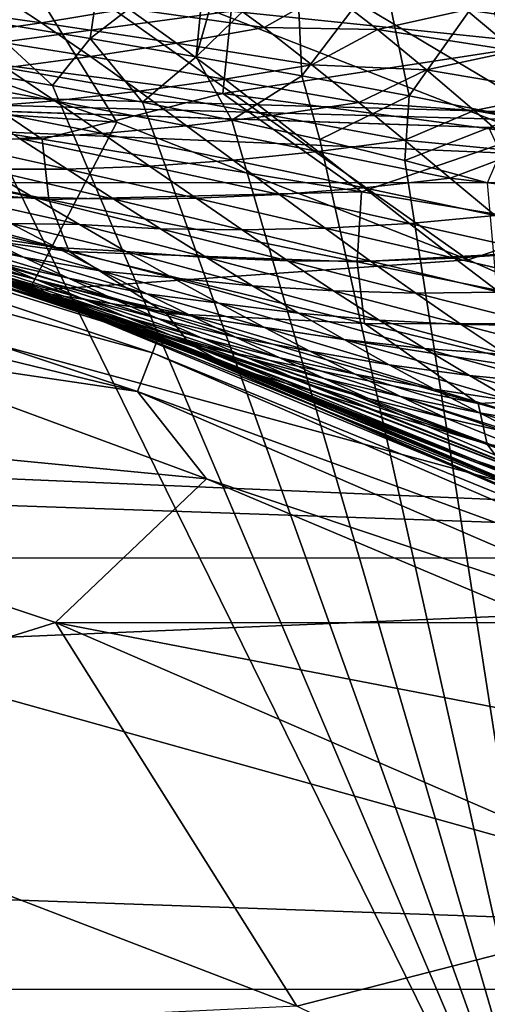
# Model space of a CAD drawing. Header units: metres. Extents: x -24 to 127, y -24 to 24.
# Tile 88 of 151: x 7.66 to 8.9, y 19.26 to 21.87. Entities that reach past the tile are written whole.
import ezdxf

# ---------------------------------------------------------------- set-up
doc = ezdxf.new("R2010")
doc.units = ezdxf.units.M
doc.layers.add('solid_12_381_051_XXX', color=7, linetype='CONTINUOUS')

msp = doc.modelspace()

# ---------------------------------------------------------------- linework, layer by layer
at = {"layer": 'solid_12_381_051_XXX'}
for points in [[(7.697775, 22.422853, -0.293171), (9.523148, 21.71059, -0.293171), (7.768168, 22.627901, -0.618042)], [(9.523148, 21.71059, -0.293171), (9.610233, 21.909126, -0.618042), (7.768168, 22.627901, -0.618042)], [(59.861588, 20.49943, 144.450394), (1.120382, 22.47504, 144.451141), (1.117329, 22.39463, 144.784668)], [(59.861588, 20.49943, 144.450394), (1.333833, 22.467861, 142.70961), (1.120382, 22.47504, 144.451141)], [(59.861588, 20.49943, 144.450394), (1.901668, 22.448765, 142.694), (1.333833, 22.467861, 142.70961)], [(59.861588, 20.49943, 144.450394), (59.861588, 20.49943, 142.722382), (1.901668, 22.448765, 142.694)], [(59.859268, 20.418634, 142.388626), (1.901668, 22.448765, 142.694), (59.861588, 20.49943, 142.722382)], [(59.859268, 20.418634, 142.388626), (2.613668, 22.422586, 142.65802), (1.901668, 22.448765, 142.694)], [(59.859268, 20.418634, 142.388626), (3.341708, 22.393856, 142.618896), (2.613668, 22.422586, 142.65802)], [(7.697775, 22.422853, -0.293171), (7.592345, 22.115746, -0.07612), (9.392717, 21.413239, -0.07612)], [(7.697775, 22.422853, -0.293171), (9.392717, 21.413239, -0.07612), (9.523148, 21.71059, -0.293171)], [(59.859264, 20.418608, 144.783646), (1.117329, 22.39463, 144.784668), (1.109322, 22.16617, 145.039474)], [(59.859264, 20.418608, 144.783646), (59.861588, 20.49943, 144.450394), (1.117329, 22.39463, 144.784668)], [(59.859268, 20.418634, 142.388626), (4.085761, 22.36175, 142.576828), (3.341708, 22.393856, 142.618896)], [(59.859268, 20.418634, 142.388626), (4.845806, 22.325695, 142.532043), (4.085761, 22.36175, 142.576828)], [(59.859268, 20.418634, 142.388626), (5.621825, 22.285105, 142.484924), (4.845806, 22.325695, 142.532043)], [(59.859268, 20.418634, 142.388626), (6.414426, 22.239439, 142.436066), (5.621825, 22.285105, 142.484924)], [(10.794077, 21.435608, -4), (-10.799569, 21.432852, -4), (-8.949168, 22.26848, -4)], [(10.794077, 21.435608, -4), (-8.949168, 22.26848, -4), (8.933308, 22.274727, -4)], [(59.859268, 20.418634, 142.388626), (7.224797, 22.188299, 142.386368), (6.414426, 22.239439, 142.436066)], [(59.851868, 20.189066, 142.13353), (8.051289, 22.131021, 142.335953), (7.224797, 22.188299, 142.386368)], [(59.859268, 20.418634, 142.388626), (59.851868, 20.189066, 142.13353), (7.224797, 22.188299, 142.386368)], [(59.851891, 20.189459, 145.038422), (1.109322, 22.16617, 145.039474), (1.09805, 21.843668, 145.148468)], [(59.851891, 20.189459, 145.038422), (59.859264, 20.418608, 144.783646), (1.109322, 22.16617, 145.039474)], [(59.851868, 20.189066, 142.13353), (8.722851, 22.08025, 142.295303), (8.051289, 22.131021, 142.335953)], [(7.592345, 22.115746, -0.07612), (6.968518, 21.918751), (7.914299, 21.594902)], [(7.882254, 22.084604, 115.24929), (7.59236, 22.115456, 115.235107), (7.556302, 21.864719, 115.386612)], [(7.592345, 22.115746, -0.07612), (7.914299, 21.594902), (8.846893, 21.229929)], [(9.392717, 21.413239, -0.07612), (7.592345, 22.115746, -0.07612), (8.846893, 21.229929)], [(7.882254, 22.084604, 115.24929), (7.556302, 21.864719, 115.386612), (7.843479, 21.816755, 115.394806)], [(8.152222, 22.055023, 115.2612), (7.882254, 22.084604, 115.24929), (7.843479, 21.816755, 115.394806)], [(8.722851, 22.08025, 142.295303), (9.055668, 21.803398, 141.946793), (8.218224, 21.889963, 141.962234)], [(8.722851, 22.08025, 142.295303), (9.402606, 22.024586, 142.254654), (9.055668, 21.803398, 141.946793)], [(59.851868, 20.189066, 142.13353), (9.402606, 22.024586, 142.254654), (8.722851, 22.08025, 142.295303)], [(8.152222, 22.055023, 115.2612), (7.843479, 21.816755, 115.394806), (8.125114, 21.768408, 115.400009)], [(8.204138, 22.049261, 115.263336), (8.152222, 22.055023, 115.2612), (8.125114, 21.768408, 115.400009)], [(8.391271, 22.02817, 115.270638), (8.204138, 22.049261, 115.263336), (8.125114, 21.768408, 115.400009)], [(16.263927, 22.055109, 115.268021), (8.204138, 22.049261, 115.263336), (15.009845, 21.749672, 115.319366)], [(15.009845, 21.749672, 115.319366), (8.204138, 22.049261, 115.263336), (8.391271, 22.02817, 115.270638)], [(8.391271, 22.02817, 115.270638), (8.125114, 21.768408, 115.400009), (8.40551, 21.718384, 115.402573)], [(8.620237, 22.001041, 115.278938), (8.391271, 22.02817, 115.270638), (8.40551, 21.718384, 115.402573)], [(15.009845, 21.749672, 115.319366), (8.391271, 22.02817, 115.270638), (8.620237, 22.001041, 115.278938)], [(8.620237, 22.001041, 115.278938), (8.40551, 21.718384, 115.402573), (8.689939, 21.664831, 115.402794)], [(8.901604, 21.96452, 115.288345), (8.620237, 22.001041, 115.278938), (8.689939, 21.664831, 115.402794)], [(15.009845, 21.749672, 115.319366), (8.620237, 22.001041, 115.278938), (8.901604, 21.96452, 115.288345)], [(7.381236, 21.776594, 141.545593), (7.381603, 21.971834, 141.978424), (8.218224, 21.889963, 141.962234)], [(8.901604, 21.96452, 115.288345), (8.689939, 21.664831, 115.402794), (8.973354, 21.608231, 115.400528)], [(7.356634, 21.909376, 106.409363), (7.584744, 21.944365, 106.633713), (7.714589, 21.858929, 106.446098)], [(7.714589, 21.858929, 106.446098), (7.584744, 21.944365, 106.633713), (7.944356, 21.897099, 106.669106)], [(7.944356, 21.897099, 106.669106), (8.177777, 21.939924, 106.88694), (8.305013, 21.8461, 106.703651)], [(8.305013, 21.8461, 106.703651), (8.177777, 21.939924, 106.88694), (8.475011, 21.942287, 107.013191)], [(8.305013, 21.8461, 106.703651), (8.475011, 21.942287, 107.013191), (8.605953, 21.840654, 106.824844)], [(8.605953, 21.840654, 106.824844), (8.475011, 21.942287, 107.013191), (8.841843, 21.892839, 107.039848)], [(8.841843, 21.892839, 107.039848), (9.081421, 21.94923, 107.248833), (9.209823, 21.839903, 107.064667)], [(7.914299, 21.594902), (6.968518, 21.918751), (5.80819, 21.737371)], [(7.488129, 21.826241, 106.218735), (7.356634, 21.909376, 106.409363), (7.714589, 21.858929, 106.446098)], [(7.381236, 21.776594, 141.545593), (8.218224, 21.889963, 141.962234), (8.195401, 21.671381, 141.564697)], [(7.714589, 21.858929, 106.446098), (7.944356, 21.897099, 106.669106), (8.07308, 21.804934, 106.482903)], [(8.07308, 21.804934, 106.482903), (7.944356, 21.897099, 106.669106), (8.305013, 21.8461, 106.703651)], [(8.195401, 21.671381, 141.564697), (8.218224, 21.889963, 141.962234), (9.055668, 21.803398, 141.946793)], [(8.605953, 21.840654, 106.824844), (8.841843, 21.892839, 107.039848), (8.971036, 21.784449, 106.853447)], [(8.971036, 21.784449, 106.853447), (8.841843, 21.892839, 107.039848), (9.209823, 21.839903, 107.064667)], [(7.556302, 21.864719, 115.386612), (7.495281, 21.734646, 115.500305), (7.743353, 21.692278, 115.500305)], [(7.843479, 21.816755, 115.394806), (7.556302, 21.864719, 115.386612), (7.743353, 21.692278, 115.500305)], [(59.851891, 20.189459, 145.038422), (1.09805, 21.843668, 145.148468), (4.994979, 21.712181, 145.155396)], [(7.488129, 21.826241, 106.218735), (7.714589, 21.858929, 106.446098), (7.844804, 21.769232, 106.257088)], [(7.844804, 21.769232, 106.257088), (7.714589, 21.858929, 106.446098), (8.07308, 21.804934, 106.482903)], [(8.07308, 21.804934, 106.482903), (8.305013, 21.8461, 106.703651), (8.43193, 21.747711, 106.519623)], [(8.43193, 21.747711, 106.519623), (8.305013, 21.8461, 106.703651), (8.605953, 21.840654, 106.824844)], [(8.43193, 21.747711, 106.519623), (8.605953, 21.840654, 106.824844), (8.735894, 21.734245, 106.636444)], [(8.735894, 21.734245, 106.636444), (8.605953, 21.840654, 106.824844), (8.971036, 21.784449, 106.853447)], [(7.619765, 21.739771, 106.027138), (7.488129, 21.826241, 106.218735), (7.844804, 21.769232, 106.257088)], [(7.843479, 21.816755, 115.394806), (7.743353, 21.692278, 115.500305), (7.982934, 21.648104, 115.500305)], [(8.125114, 21.768408, 115.400009), (7.843479, 21.816755, 115.394806), (7.982934, 21.648104, 115.500305)], [(7.844804, 21.769232, 106.257088), (8.07308, 21.804934, 106.482903), (8.201066, 21.709406, 106.296684)], [(8.201066, 21.709406, 106.296684), (8.07308, 21.804934, 106.482903), (8.43193, 21.747711, 106.519623)], [(8.195401, 21.671381, 141.564697), (9.055668, 21.803398, 141.946793), (9.009416, 21.563425, 141.585159)], [(8.735894, 21.734245, 106.636444), (8.971036, 21.784449, 106.853447), (9.09736, 21.673391, 106.669411)], [(7.381236, 21.776594, 141.545593), (7.716014, 21.550043, 141.11586), (6.868459, 21.688297, 141.0616)], [(7.381236, 21.776594, 141.545593), (8.195401, 21.671381, 141.564697), (7.716014, 21.550043, 141.11586)], [(7.619765, 21.739771, 106.027138), (7.844804, 21.769232, 106.257088), (7.973722, 21.677351, 106.069008)], [(7.973722, 21.677351, 106.069008), (7.844804, 21.769232, 106.257088), (8.201066, 21.709406, 106.296684)], [(8.125114, 21.768408, 115.400009), (7.982934, 21.648104, 115.500305), (8.219215, 21.600468, 115.500305)], [(8.40551, 21.718384, 115.402573), (8.125114, 21.768408, 115.400009), (8.219215, 21.600468, 115.500305)], [(7.680987, 21.147633), (5.80819, 21.737371), (7.366627, 21.259888, 101.360672)], [(7.914299, 21.594902), (5.80819, 21.737371), (7.680987, 21.147633)], [(7.39838, 21.716618, 105.792702), (7.619765, 21.739771, 106.027138), (7.749447, 21.652222, 105.837563)], [(7.495281, 21.734646, 115.500305), (7.43679, 19.103504, 115.500305), (9.172657, 18.332338, 115.500305)], [(7.743353, 21.692278, 115.500305), (7.495281, 21.734646, 115.500305), (9.172657, 18.332338, 115.500305)], [(7.749447, 21.652222, 105.837563), (7.619765, 21.739771, 106.027138), (7.973722, 21.677351, 106.069008)], [(8.201066, 21.709406, 106.296684), (8.43193, 21.747711, 106.519623), (8.556307, 21.647751, 106.337975)], [(8.556307, 21.647751, 106.337975), (8.43193, 21.747711, 106.519623), (8.735894, 21.734245, 106.636444)], [(8.556307, 21.647751, 106.337975), (8.735894, 21.734245, 106.636444), (8.862679, 21.626427, 106.450989)], [(8.862679, 21.626427, 106.450989), (8.735894, 21.734245, 106.636444), (9.09736, 21.673391, 106.669411)], [(9.394441, 20.517307, 145.265747), (4.994979, 21.712181, 145.155396), (5.522593, 20.6511, 145.257263)], [(9.394441, 20.517307, 145.265747), (8.901964, 21.58078, 145.155289), (4.994979, 21.712181, 145.155396)], [(59.851891, 20.189459, 145.038422), (4.994979, 21.712181, 145.155396), (8.901964, 21.58078, 145.155289)], [(7.528711, 21.633911, 105.601906), (7.39838, 21.716618, 105.792702), (7.749447, 21.652222, 105.837563)], [(7.973722, 21.677351, 106.069008), (8.201066, 21.709406, 106.296684), (8.326103, 21.613337, 106.113594)], [(8.326103, 21.613337, 106.113594), (8.201066, 21.709406, 106.296684), (8.556307, 21.647751, 106.337975)], [(8.40551, 21.718384, 115.402573), (8.219215, 21.600468, 115.500305), (8.452646, 21.54892, 115.500305)], [(8.689939, 21.664831, 115.402794), (8.40551, 21.718384, 115.402573), (8.452646, 21.54892, 115.500305)], [(6.868459, 21.688297, 141.0616), (7.716014, 21.550043, 141.11586), (6.916023, 21.555878, 140.578156)], [(7.982934, 21.648104, 115.500305), (7.743353, 21.692278, 115.500305), (9.172657, 18.332338, 115.500305)], [(7.749447, 21.652222, 105.837563), (7.973722, 21.677351, 106.069008), (8.099461, 21.585674, 105.884552)], [(8.099461, 21.585674, 105.884552), (7.973722, 21.677351, 106.069008), (8.326103, 21.613337, 106.113594)], [(7.528711, 21.633911, 105.601906), (7.749447, 21.652222, 105.837563), (7.875968, 21.565319, 105.651741)], [(8.195401, 21.671381, 141.564697), (8.563225, 21.410473, 141.171738), (7.716014, 21.550043, 141.11586)], [(7.875968, 21.565319, 105.651741), (7.749447, 21.652222, 105.837563), (8.099461, 21.585674, 105.884552)], [(8.195401, 21.671381, 141.564697), (9.009416, 21.563425, 141.585159), (8.563225, 21.410473, 141.171738)], [(8.689939, 21.664831, 115.402794), (8.452646, 21.54892, 115.500305), (8.678696, 21.493788, 115.500305)], [(8.973354, 21.608231, 115.400528), (8.689939, 21.664831, 115.402794), (8.678696, 21.493788, 115.500305)], [(8.862679, 21.626427, 106.450989), (9.09736, 21.673391, 106.669411), (9.221319, 21.560968, 106.4869)], [(6.173312, 21.594749, 118.200302), (6.184378, 21.633389, 118.350304), (8.022999, 21.020977, 118.350304)], [(7.921417, 21.059467, 138.928131), (8.022999, 21.020977, 118.350304), (6.184378, 21.633389, 118.350304)], [(7.406155, 21.246149, 139.100174), (7.921417, 21.059467, 138.928131), (6.184378, 21.633389, 118.350304)], [(7.656132, 21.552046, 105.414642), (7.528711, 21.633911, 105.601906), (7.875968, 21.565319, 105.651741)], [(8.219215, 21.600468, 115.500305), (7.982934, 21.648104, 115.500305), (9.172657, 18.332338, 115.500305)], [(8.326103, 21.613337, 106.113594), (8.556307, 21.647751, 106.337975), (8.678136, 21.547499, 106.158661)], [(8.678136, 21.547499, 106.158661), (8.556307, 21.647751, 106.337975), (8.862679, 21.626427, 106.450989)], [(8.678136, 21.547499, 106.158661), (8.862679, 21.626427, 106.450989), (8.987507, 21.517761, 106.266678)], [(8.987507, 21.517761, 106.266678), (8.862679, 21.626427, 106.450989), (9.221319, 21.560968, 106.4869)], [(8.099461, 21.585674, 105.884552), (8.326103, 21.613337, 106.113594), (8.448955, 21.517269, 105.93248)], [(8.452646, 21.54892, 115.500305), (8.219215, 21.600468, 115.500305), (9.172657, 18.332338, 115.500305)], [(8.448955, 21.517269, 105.93248), (8.326103, 21.613337, 106.113594), (8.678136, 21.547499, 106.158661)], [(8.973354, 21.608231, 115.400528), (8.678696, 21.493788, 115.500305), (8.898274, 21.434389, 115.500305)], [(6.143084, 21.489042, 118.090416), (6.173312, 21.594749, 118.200302), (8.008648, 20.983435, 118.200302)], [(8.008648, 20.983435, 118.200302), (6.173312, 21.594749, 118.200302), (8.022999, 21.020977, 118.350304)], [(8.846893, 21.229929), (7.914299, 21.594902), (7.680987, 21.147633)], [(7.875968, 21.565319, 105.651741), (8.099461, 21.585674, 105.884552), (8.223397, 21.494188, 105.701675)], [(8.223397, 21.494188, 105.701675), (8.099461, 21.585674, 105.884552), (8.448955, 21.517269, 105.93248)], [(6.916023, 21.555878, 140.578156), (7.734362, 21.390087, 140.66272), (7.003307, 21.445202, 140.090042)], [(7.716014, 21.550043, 141.11586), (7.734362, 21.390087, 140.66272), (6.916023, 21.555878, 140.578156)], [(7.439069, 21.546383, 105.174652), (7.656132, 21.552046, 105.414642), (7.782224, 21.47072, 105.228577)], [(7.656132, 21.552046, 105.414642), (7.875968, 21.565319, 105.651741), (8.000995, 21.478771, 105.467209)], [(7.782224, 21.47072, 105.228577), (7.656132, 21.552046, 105.414642), (8.000995, 21.478771, 105.467209)], [(7.716014, 21.550043, 141.11586), (8.563225, 21.410473, 141.171738), (7.734362, 21.390087, 140.66272)], [(8.000995, 21.478771, 105.467209), (7.875968, 21.565319, 105.651741), (8.223397, 21.494188, 105.701675)], [(8.448955, 21.517269, 105.93248), (8.678136, 21.547499, 106.158661), (8.79889, 21.446972, 105.979507)], [(8.678696, 21.493788, 115.500305), (8.452646, 21.54892, 115.500305), (9.172657, 18.332338, 115.500305)], [(9.009416, 21.563425, 141.585159), (9.408851, 21.269861, 141.230469), (8.563225, 21.410473, 141.171738)], [(8.79889, 21.446972, 105.979507), (8.678136, 21.547499, 106.158661), (8.987507, 21.517761, 106.266678)], [(7.566131, 21.470512, 104.987274), (7.439069, 21.546383, 105.174652), (7.782224, 21.47072, 105.228577)], [(8.223397, 21.494188, 105.701675), (8.448955, 21.517269, 105.93248), (8.570741, 21.421387, 105.751701)], [(8.570741, 21.421387, 105.751701), (8.448955, 21.517269, 105.93248), (8.79889, 21.446972, 105.979507)], [(8.79889, 21.446972, 105.979507), (8.987507, 21.517761, 106.266678), (9.111261, 21.408953, 106.082191)], [(7.969435, 20.880722, 118.090416), (6.143084, 21.489042, 118.090416), (8.008648, 20.983435, 118.200302)], [(6.28333, 21.291452, 118.050301), (6.143084, 21.489042, 118.090416), (7.969435, 20.880722, 118.090416)], [(7.390504, 21.457178, 104.687576), (7.566131, 21.470512, 104.987274), (7.691501, 21.39609, 104.801773)], [(7.566131, 21.470512, 104.987274), (7.782224, 21.47072, 105.228577), (7.90678, 21.390675, 105.044022)], [(7.691501, 21.39609, 104.801773), (7.566131, 21.470512, 104.987274), (7.90678, 21.390675, 105.044022)], [(7.782224, 21.47072, 105.228577), (8.000995, 21.478771, 105.467209), (8.124678, 21.393215, 105.283752)], [(7.90678, 21.390675, 105.044022), (7.782224, 21.47072, 105.228577), (8.124678, 21.393215, 105.283752)], [(8.000995, 21.478771, 105.467209), (8.223397, 21.494188, 105.701675), (8.346168, 21.403318, 105.519455)], [(8.124678, 21.393215, 105.283752), (8.000995, 21.478771, 105.467209), (8.346168, 21.403318, 105.519455)], [(8.346168, 21.403318, 105.519455), (8.223397, 21.494188, 105.701675), (8.570741, 21.421387, 105.751701)], [(8.898274, 21.434389, 115.500305), (8.678696, 21.493788, 115.500305), (9.172657, 18.332338, 115.500305)], [(7.003307, 21.445202, 140.090042), (7.787898, 21.25247, 140.200455), (7.217272, 21.329752, 139.619324)], [(7.734362, 21.390087, 140.66272), (7.787898, 21.25247, 140.200455), (7.003307, 21.445202, 140.090042)], [(7.512522, 21.390844, 104.507179), (7.390504, 21.457178, 104.687576), (7.691501, 21.39609, 104.801773)], [(8.570741, 21.421387, 105.751701), (8.79889, 21.446972, 105.979507), (8.918396, 21.347387, 105.800758)], [(8.918396, 21.347387, 105.800758), (8.79889, 21.446972, 105.979507), (9.111261, 21.408953, 106.082191)], [(12.579165, 20.438396, -4), (-12.574455, 20.44149, -4), (-10.799569, 21.432852, -4)], [(12.579165, 20.438396, -4), (-10.799569, 21.432852, -4), (10.794077, 21.435608, -4)], [(8.346168, 21.403318, 105.519455), (8.570741, 21.421387, 105.751701), (8.691159, 21.326849, 105.571686)], [(8.691159, 21.326849, 105.571686), (8.570741, 21.421387, 105.751701), (8.918396, 21.347387, 105.800758)], [(7.512522, 21.390844, 104.507179), (7.691501, 21.39609, 104.801773), (7.81541, 21.323404, 104.617813)], [(7.633379, 21.326012, 104.328041), (7.512522, 21.390844, 104.507179), (7.81541, 21.323404, 104.617813)], [(7.691501, 21.39609, 104.801773), (7.90678, 21.390675, 105.044022), (8.029855, 21.31241, 104.860901)], [(7.81541, 21.323404, 104.617813), (7.691501, 21.39609, 104.801773), (8.029855, 21.31241, 104.860901)], [(8.563225, 21.410473, 141.171738), (8.551795, 21.224567, 140.749603), (7.734362, 21.390087, 140.66272)], [(7.734362, 21.390087, 140.66272), (8.551795, 21.224567, 140.749603), (7.787898, 21.25247, 140.200455)], [(7.90678, 21.390675, 105.044022), (8.124678, 21.393215, 105.283752), (8.246881, 21.309402, 105.101578)], [(8.029855, 21.31241, 104.860901), (7.90678, 21.390675, 105.044022), (8.246881, 21.309402, 105.101578)], [(8.124678, 21.393215, 105.283752), (8.346168, 21.403318, 105.519455), (8.46749, 21.314058, 105.338295)], [(8.246881, 21.309402, 105.101578), (8.124678, 21.393215, 105.283752), (8.46749, 21.314058, 105.338295)], [(8.46749, 21.314058, 105.338295), (8.346168, 21.403318, 105.519455), (8.691159, 21.326849, 105.571686)], [(8.563225, 21.410473, 141.171738), (9.408851, 21.269861, 141.230469), (8.551795, 21.224567, 140.749603)], [(9.392717, 21.413239, -0.07612), (8.846893, 21.229929), (9.761203, 20.825779)], [(7.423695, 21.353104, 104.080795), (7.633379, 21.326012, 104.328041), (7.754083, 21.26236, 104.148666)], [(7.545506, 21.294281, 103.900299), (7.423695, 21.353104, 104.080795), (7.754083, 21.26236, 104.148666)], [(8.691159, 21.326849, 105.571686), (8.918396, 21.347387, 105.800758), (9.036723, 21.249657, 105.622322)], [(7.217272, 21.329752, 139.619324), (8.046528, 21.087864, 139.765808), (7.315891, 21.277399, 139.131638)], [(7.787898, 21.25247, 140.200455), (8.046528, 21.087864, 139.765808), (7.217272, 21.329752, 139.619324)], [(7.339822, 21.332199, 103.648911), (7.545506, 21.294281, 103.900299), (7.666639, 21.236824, 103.720451)], [(7.461477, 21.279287, 103.468834), (7.339822, 21.332199, 103.648911), (7.666639, 21.236824, 103.720451)], [(7.633379, 21.326012, 104.328041), (7.81541, 21.323404, 104.617813), (7.938643, 21.25234, 104.43425)], [(7.754083, 21.26236, 104.148666), (7.633379, 21.326012, 104.328041), (7.938643, 21.25234, 104.43425)], [(7.81541, 21.323404, 104.617813), (8.029855, 21.31241, 104.860901), (8.152049, 21.235992, 104.678345)], [(7.938643, 21.25234, 104.43425), (7.81541, 21.323404, 104.617813), (8.152049, 21.235992, 104.678345)], [(8.029855, 21.31241, 104.860901), (8.246881, 21.309402, 105.101578), (8.368062, 21.227579, 104.920021)], [(8.152049, 21.235992, 104.678345), (8.029855, 21.31241, 104.860901), (8.368062, 21.227579, 104.920021)], [(8.246881, 21.309402, 105.101578), (8.46749, 21.314058, 105.338295), (8.58771, 21.226835, 105.157715)], [(8.46749, 21.314058, 105.338295), (8.691159, 21.326849, 105.571686), (8.810429, 21.234306, 105.392143)], [(8.58771, 21.226835, 105.157715), (8.46749, 21.314058, 105.338295), (8.810429, 21.234306, 105.392143)], [(8.810429, 21.234306, 105.392143), (8.691159, 21.326849, 105.571686), (9.036723, 21.249657, 105.622322)], [(7.226821, 20.990137, 118.050301), (6.28333, 21.291452, 118.050301), (7.969435, 20.880722, 118.090416)], [(7.545506, 21.294281, 103.900299), (7.754083, 21.26236, 104.148666), (7.874555, 21.200111, 103.969177)], [(7.666639, 21.236824, 103.720451), (7.545506, 21.294281, 103.900299), (7.874555, 21.200111, 103.969177)], [(8.368062, 21.227579, 104.920021), (8.246881, 21.309402, 105.101578), (8.58771, 21.226835, 105.157715)], [(8.106961, 21.007113, 139.296738), (7.406155, 21.246149, 139.100174), (7.315891, 21.277399, 139.131638)], [(8.046528, 21.087864, 139.765808), (8.106961, 21.007113, 139.296738), (7.315891, 21.277399, 139.131638)], [(7.344765, 21.267769, 101.984634), (7.53714, 21.204016, 102.250641), (7.656911, 21.160196, 102.073402)], [(7.462142, 21.22686, 101.81176), (7.344765, 21.267769, 101.984634), (7.656911, 21.160196, 102.073402)], [(7.680987, 21.147633), (7.366627, 21.259888, 101.360672), (7.972083, 21.04034, 100.794449)], [(8.471108, 20.846853, 101.197395), (7.972083, 21.04034, 100.794449), (7.366627, 21.259888, 101.360672)], [(8.471108, 20.846853, 101.197395), (7.366627, 21.259888, 101.360672), (7.394127, 21.250105, 101.396446)], [(7.378646, 21.279495, 103.037369), (7.581583, 21.227808, 103.290756), (7.700733, 21.177456, 103.113808)], [(7.498317, 21.232582, 102.860207), (7.378646, 21.279495, 103.037369), (7.700733, 21.177456, 103.113808)], [(7.461477, 21.279287, 103.468834), (7.666639, 21.236824, 103.720451), (7.78629, 21.181145, 103.542442)], [(7.581583, 21.227808, 103.290756), (7.461477, 21.279287, 103.468834), (7.78629, 21.181145, 103.542442)], [(7.754083, 21.26236, 104.148666), (7.938643, 21.25234, 104.43425), (8.062037, 21.182709, 104.249832)], [(7.874555, 21.200111, 103.969177), (7.754083, 21.26236, 104.148666), (8.062037, 21.182709, 104.249832)], [(9.408851, 21.269861, 141.230469), (9.36702, 21.05978, 140.839981), (8.551795, 21.224567, 140.749603)], [(8.471108, 20.846853, 101.197395), (7.394127, 21.250105, 101.396446), (7.421731, 21.240536, 101.432259)], [(8.106961, 21.007113, 139.296738), (7.921417, 21.059467, 138.928131), (7.406155, 21.246149, 139.100174)], [(7.417512, 21.247635, 102.427551), (7.617592, 21.186165, 102.683403), (7.736748, 21.140036, 102.506546)], [(7.53714, 21.204016, 102.250641), (7.417512, 21.247635, 102.427551), (7.736748, 21.140036, 102.506546)], [(8.471108, 20.846853, 101.197395), (7.421731, 21.240536, 101.432259), (7.580579, 21.184883, 101.64019)], [(7.666639, 21.236824, 103.720451), (7.874555, 21.200111, 103.969177), (7.993744, 21.139908, 103.791138)], [(7.78629, 21.181145, 103.542442), (7.666639, 21.236824, 103.720451), (7.993744, 21.139908, 103.791138)], [(7.787898, 21.25247, 140.200455), (8.571224, 21.061333, 140.313843), (8.046528, 21.087864, 139.765808)], [(8.551795, 21.224567, 140.749603), (8.571224, 21.061333, 140.313843), (7.787898, 21.25247, 140.200455)], [(7.938643, 21.25234, 104.43425), (8.152049, 21.235992, 104.678345), (8.274405, 21.161154, 104.494804)], [(8.062037, 21.182709, 104.249832), (7.938643, 21.25234, 104.43425), (8.274405, 21.161154, 104.494804)], [(8.152049, 21.235992, 104.678345), (8.368062, 21.227579, 104.920021), (8.489251, 21.147535, 104.737564)], [(8.274405, 21.161154, 104.494804), (8.152049, 21.235992, 104.678345), (8.489251, 21.147535, 104.737564)], [(8.58771, 21.226835, 105.157715), (8.810429, 21.234306, 105.392143), (8.929249, 21.14393, 105.212044)], [(8.810429, 21.234306, 105.392143), (9.036723, 21.249657, 105.622322), (9.154419, 21.154179, 105.44342)], [(8.929249, 21.14393, 105.212044), (8.810429, 21.234306, 105.392143), (9.154419, 21.154179, 105.44342)], [(7.462142, 21.22686, 101.81176), (7.656911, 21.160196, 102.073402), (7.777653, 21.11565, 101.89682)], [(7.748374, 21.125881, 101.858826), (7.462142, 21.22686, 101.81176), (7.777653, 21.11565, 101.89682)], [(7.748374, 21.125881, 101.858826), (7.580579, 21.184883, 101.64019), (7.462142, 21.22686, 101.81176)], [(7.498317, 21.232582, 102.860207), (7.700733, 21.177456, 103.113808), (7.819461, 21.127939, 102.937187)], [(7.617592, 21.186165, 102.683403), (7.498317, 21.232582, 102.860207), (7.819461, 21.127939, 102.937187)], [(7.581583, 21.227808, 103.290756), (7.78629, 21.181145, 103.542442), (7.904889, 21.127014, 103.365631)], [(7.700733, 21.177456, 103.113808), (7.581583, 21.227808, 103.290756), (7.904889, 21.127014, 103.365631)], [(9.761203, 20.825779), (8.846893, 21.229929), (7.680987, 21.147633)], [(8.368062, 21.227579, 104.920021), (8.58771, 21.226835, 105.157715), (8.707709, 21.141607, 104.976418)], [(8.489251, 21.147535, 104.737564), (8.368062, 21.227579, 104.920021), (8.707709, 21.141607, 104.976418)], [(8.551795, 21.224567, 140.749603), (9.36702, 21.05978, 140.839981), (8.571224, 21.061333, 140.313843)], [(8.707709, 21.141607, 104.976418), (8.58771, 21.226835, 105.157715), (8.929249, 21.14393, 105.212044)], [(7.53714, 21.204016, 102.250641), (7.736748, 21.140036, 102.506546), (7.855968, 21.093975, 102.329308)], [(7.656911, 21.160196, 102.073402), (7.53714, 21.204016, 102.250641), (7.855968, 21.093975, 102.329308)], [(8.471108, 20.846853, 101.197395), (7.580579, 21.184883, 101.64019), (7.748374, 21.125881, 101.858826)], [(7.617592, 21.186165, 102.683403), (7.819461, 21.127939, 102.937187), (7.938102, 21.079014, 102.760368)], [(7.736748, 21.140036, 102.506546), (7.617592, 21.186165, 102.683403), (7.938102, 21.079014, 102.760368)], [(7.78629, 21.181145, 103.542442), (7.993744, 21.139908, 103.791138), (8.111792, 21.081684, 103.614365)], [(7.904889, 21.127014, 103.365631), (7.78629, 21.181145, 103.542442), (8.111792, 21.081684, 103.614365)], [(7.874555, 21.200111, 103.969177), (8.062037, 21.182709, 104.249832), (8.184634, 21.115267, 104.06601)], [(7.993744, 21.139908, 103.791138), (7.874555, 21.200111, 103.969177), (8.184634, 21.115267, 104.06601)], [(8.062037, 21.182709, 104.249832), (8.274405, 21.161154, 104.494804), (8.396439, 21.088503, 104.311012)], [(8.184634, 21.115267, 104.06601), (8.062037, 21.182709, 104.249832), (8.396439, 21.088503, 104.311012)], [(7.656911, 21.160196, 102.073402), (7.855968, 21.093975, 102.329308), (7.976018, 21.047472, 102.152481)], [(7.884929, 21.078485, 102.035484), (7.656911, 21.160196, 102.073402), (7.976018, 21.047472, 102.152481)], [(7.884929, 21.078485, 102.035484), (7.777653, 21.11565, 101.89682), (7.656911, 21.160196, 102.073402)], [(7.700733, 21.177456, 103.113808), (7.904889, 21.127014, 103.365631), (8.023015, 21.0741, 103.189156)], [(7.819461, 21.127939, 102.937187), (7.700733, 21.177456, 103.113808), (8.023015, 21.0741, 103.189156)], [(8.274405, 21.161154, 104.494804), (8.489251, 21.147535, 104.737564), (8.610537, 21.069622, 104.554085)], [(8.396439, 21.088503, 104.311012), (8.274405, 21.161154, 104.494804), (8.610537, 21.069622, 104.554085)], [(7.680987, 21.147633), (8.562646, 20.806997, 100.228546), (9.138126, 20.560755, 99.662956)], [(9.50287, 20.3946), (7.680987, 21.147633), (9.138126, 20.560755, 99.662956)], [(7.680987, 21.147633), (7.972083, 21.04034, 100.794449), (8.562646, 20.806997, 100.228546)], [(9.761203, 20.825779), (7.680987, 21.147633), (9.50287, 20.3946)], [(7.736748, 21.140036, 102.506546), (7.938102, 21.079014, 102.760368), (8.056787, 21.030449, 102.583099)], [(7.855968, 21.093975, 102.329308), (7.736748, 21.140036, 102.506546), (8.056787, 21.030449, 102.583099)], [(7.993744, 21.139908, 103.791138), (8.184634, 21.115267, 104.06601), (8.305916, 21.050392, 103.883583)], [(8.111792, 21.081684, 103.614365), (7.993744, 21.139908, 103.791138), (8.305916, 21.050392, 103.883583)], [(8.489251, 21.147535, 104.737564), (8.707709, 21.141607, 104.976418), (8.828082, 21.058468, 104.793526)], [(8.610537, 21.069622, 104.554085), (8.489251, 21.147535, 104.737564), (8.828082, 21.058468, 104.793526)], [(8.707709, 21.141607, 104.976418), (8.929249, 21.14393, 105.212044), (9.048529, 21.055658, 105.030052)], [(8.828082, 21.058468, 104.793526), (8.707709, 21.141607, 104.976418), (9.048529, 21.055658, 105.030052)], [(8.871725, 20.695803, 101.714317), (7.748374, 21.125881, 101.858826), (7.777653, 21.11565, 101.89682)], [(8.871725, 20.695803, 101.714317), (8.471108, 20.846853, 101.197395), (7.748374, 21.125881, 101.858826)], [(8.871725, 20.695803, 101.714317), (7.777653, 21.11565, 101.89682), (7.884929, 21.078485, 102.035484)], [(7.819461, 21.127939, 102.937187), (8.023015, 21.0741, 103.189156), (8.141065, 21.022131, 103.01239)], [(7.938102, 21.079014, 102.760368), (7.819461, 21.127939, 102.937187), (8.141065, 21.022131, 103.01239)], [(7.904889, 21.127014, 103.365631), (8.111792, 21.081684, 103.614365), (8.2293, 21.025085, 103.43795)], [(8.023015, 21.0741, 103.189156), (7.904889, 21.127014, 103.365631), (8.2293, 21.025085, 103.43795)], [(8.184634, 21.115267, 104.06601), (8.396439, 21.088503, 104.311012), (8.517245, 21.018751, 104.128372)], [(8.305916, 21.050392, 103.883583), (8.184634, 21.115267, 104.06601), (8.517245, 21.018751, 104.128372)], [(7.855968, 21.093975, 102.329308), (8.056787, 21.030449, 102.583099), (8.176423, 20.981682, 102.40686)], [(8.140115, 20.993313, 102.361115), (7.855968, 21.093975, 102.329308), (8.176423, 20.981682, 102.40686)], [(8.140115, 20.993313, 102.361115), (7.976018, 21.047472, 102.152481), (7.855968, 21.093975, 102.329308)], [(8.871725, 20.695803, 101.714317), (7.884929, 21.078485, 102.035484), (7.976018, 21.047472, 102.152481)], [(7.938102, 21.079014, 102.760368), (8.141065, 21.022131, 103.01239), (8.25917, 20.970856, 102.835083)], [(8.056787, 21.030449, 102.583099), (7.938102, 21.079014, 102.760368), (8.25917, 20.970856, 102.835083)], [(8.046528, 21.087864, 139.765808), (8.873631, 20.8494, 139.917038), (8.106961, 21.007113, 139.296738)], [(8.571224, 21.061333, 140.313843), (8.873631, 20.8494, 139.917038), (8.046528, 21.087864, 139.765808)], [(8.111792, 21.081684, 103.614365), (8.305916, 21.050392, 103.883583), (8.426455, 20.987751, 103.701698)], [(8.2293, 21.025085, 103.43795), (8.111792, 21.081684, 103.614365), (8.426455, 20.987751, 103.701698)], [(8.396439, 21.088503, 104.311012), (8.610537, 21.069622, 104.554085), (8.730819, 20.994814, 104.371292)], [(8.517245, 21.018751, 104.128372), (8.396439, 21.088503, 104.311012), (8.730819, 20.994814, 104.371292)], [(7.921417, 21.059467, 138.928131), (8.21207, 20.947838, 138.836563), (8.022999, 21.020977, 118.350304)], [(8.106961, 21.007113, 139.296738), (8.21207, 20.947838, 138.836563), (7.921417, 21.059467, 138.928131)], [(8.023015, 21.0741, 103.189156), (8.2293, 21.025085, 103.43795), (8.346704, 20.969822, 103.261223)], [(8.141065, 21.022131, 103.01239), (8.023015, 21.0741, 103.189156), (8.346704, 20.969822, 103.261223)], [(8.305916, 21.050392, 103.883583), (8.517245, 21.018751, 104.128372), (8.637205, 20.95171, 103.946335)], [(8.426455, 20.987751, 103.701698), (8.305916, 21.050392, 103.883583), (8.637205, 20.95171, 103.946335)], [(8.571224, 21.061333, 140.313843), (9.351953, 20.872381, 140.431366), (8.873631, 20.8494, 139.917038)], [(9.36702, 21.05978, 140.839981), (9.351953, 20.872381, 140.431366), (8.571224, 21.061333, 140.313843)], [(8.610537, 21.069622, 104.554085), (8.828082, 21.058468, 104.793526), (8.947783, 20.978516, 104.610664)], [(8.730819, 20.994814, 104.371292), (8.610537, 21.069622, 104.554085), (8.947783, 20.978516, 104.610664)], [(8.828082, 21.058468, 104.793526), (9.048529, 21.055658, 105.030052), (9.167536, 20.970524, 104.847321)], [(8.947783, 20.978516, 104.610664), (8.828082, 21.058468, 104.793526), (9.167536, 20.970524, 104.847321)], [(8.471108, 20.846853, 101.197395), (8.562646, 20.806997, 100.228546), (7.972083, 21.04034, 100.794449)], [(8.871725, 20.695803, 101.714317), (7.976018, 21.047472, 102.152481), (8.140115, 20.993313, 102.361115)], [(8.056787, 21.030449, 102.583099), (8.25917, 20.970856, 102.835083), (8.377635, 20.919867, 102.657425)], [(8.346457, 20.929138, 102.618927), (8.056787, 21.030449, 102.583099), (8.377635, 20.919867, 102.657425)], [(8.346457, 20.929138, 102.618927), (8.176423, 20.981682, 102.40686), (8.056787, 21.030449, 102.583099)], [(8.2293, 21.025085, 103.43795), (8.426455, 20.987751, 103.701698), (8.546787, 20.926989, 103.519554)], [(8.346704, 20.969822, 103.261223), (8.2293, 21.025085, 103.43795), (8.546787, 20.926989, 103.519554)], [(8.008648, 20.983435, 118.200302), (8.022999, 21.020977, 118.350304), (9.802099, 20.252626, 118.350304)], [(9.670971, 20.315569, 138.435349), (9.802099, 20.252626, 118.350304), (8.022999, 21.020977, 118.350304)], [(9.073912, 20.589174, 138.587234), (9.670971, 20.315569, 138.435349), (8.022999, 21.020977, 118.350304)], [(8.936115, 20.649355, 138.624832), (9.073912, 20.589174, 138.587234), (8.022999, 21.020977, 118.350304)], [(8.433683, 20.859602, 138.769302), (8.936115, 20.649355, 138.624832), (8.022999, 21.020977, 118.350304)], [(8.21207, 20.947838, 138.836563), (8.433683, 20.859602, 138.769302), (8.022999, 21.020977, 118.350304)], [(8.106961, 21.007113, 139.296738), (8.896778, 20.740917, 139.467712), (8.21207, 20.947838, 138.836563)], [(8.873631, 20.8494, 139.917038), (8.896778, 20.740917, 139.467712), (8.106961, 21.007113, 139.296738)], [(8.141065, 21.022131, 103.01239), (8.346704, 20.969822, 103.261223), (8.46419, 20.915606, 103.083839)], [(8.25917, 20.970856, 102.835083), (8.141065, 21.022131, 103.01239), (8.46419, 20.915606, 103.083839)], [(8.517245, 21.018751, 104.128372), (8.730819, 20.994814, 104.371292), (8.850156, 20.92318, 104.18914)], [(8.637205, 20.95171, 103.946335), (8.517245, 21.018751, 104.128372), (8.850156, 20.92318, 104.18914)], [(5.97915, 20.859552, 118.050301), (7.226821, 20.990137, 118.050301), (8.152421, 20.648829, 118.050301)], [(8.152421, 20.648829, 118.050301), (7.226821, 20.990137, 118.050301), (7.969435, 20.880722, 118.090416)], [(7.969435, 20.880722, 118.090416), (8.008648, 20.983435, 118.200302), (9.784572, 20.216457, 118.200302)], [(9.784572, 20.216457, 118.200302), (8.008648, 20.983435, 118.200302), (9.802099, 20.252626, 118.350304)], [(9.279801, 20.55814, 102.225418), (8.140115, 20.993313, 102.361115), (8.176423, 20.981682, 102.40686)], [(9.279801, 20.55814, 102.225418), (8.871725, 20.695803, 101.714317), (8.140115, 20.993313, 102.361115)], [(9.279801, 20.55814, 102.225418), (8.176423, 20.981682, 102.40686), (8.346457, 20.929138, 102.618927)], [(8.426455, 20.987751, 103.701698), (8.637205, 20.95171, 103.946335), (8.756885, 20.886993, 103.764053)], [(8.546787, 20.926989, 103.519554), (8.426455, 20.987751, 103.701698), (8.756885, 20.886993, 103.764053)], [(8.730819, 20.994814, 104.371292), (8.947783, 20.978516, 104.610664), (9.066487, 20.902142, 104.428398)], [(8.850156, 20.92318, 104.18914), (8.730819, 20.994814, 104.371292), (9.066487, 20.902142, 104.428398)], [(8.959579, 20.656929, 139.020721), (8.433683, 20.859602, 138.769302), (8.21207, 20.947838, 138.836563)], [(8.896778, 20.740917, 139.467712), (8.959579, 20.656929, 139.020721), (8.21207, 20.947838, 138.836563)], [(8.25917, 20.970856, 102.835083), (8.46419, 20.915606, 103.083839), (8.582576, 20.861956, 102.907539)], [(8.539184, 20.87376, 102.855011), (8.25917, 20.970856, 102.835083), (8.582576, 20.861956, 102.907539)], [(8.539184, 20.87376, 102.855011), (8.377635, 20.919867, 102.657425), (8.25917, 20.970856, 102.835083)], [(8.346704, 20.969822, 103.261223), (8.546787, 20.926989, 103.519554), (8.667213, 20.867771, 103.336647)], [(8.46419, 20.915606, 103.083839), (8.346704, 20.969822, 103.261223), (8.667213, 20.867771, 103.336647)], [(8.637205, 20.95171, 103.946335), (8.850156, 20.92318, 104.18914), (8.969135, 20.85433, 104.00676)], [(8.756885, 20.886993, 103.764053), (8.637205, 20.95171, 103.946335), (8.969135, 20.85433, 104.00676)], [(9.279801, 20.55814, 102.225418), (8.346457, 20.929138, 102.618927), (8.377635, 20.919867, 102.657425)], [(9.279801, 20.55814, 102.225418), (8.377635, 20.919867, 102.657425), (8.539184, 20.87376, 102.855011)], [(8.546787, 20.926989, 103.519554), (8.756885, 20.886993, 103.764053), (8.876644, 20.824249, 103.580963)], [(8.667213, 20.867771, 103.336647), (8.546787, 20.926989, 103.519554), (8.876644, 20.824249, 103.580963)], [(8.850156, 20.92318, 104.18914), (9.066487, 20.902142, 104.428398), (9.184747, 20.829023, 104.245926)], [(8.969135, 20.85433, 104.00676), (8.850156, 20.92318, 104.18914), (9.184747, 20.829023, 104.245926)], [(8.46419, 20.915606, 103.083839), (8.667213, 20.867771, 103.336647), (8.787908, 20.809692, 103.15313)], [(8.582576, 20.861956, 102.907539), (8.46419, 20.915606, 103.083839), (8.787908, 20.809692, 103.15313)], [(9.736667, 20.117498, 118.090416), (7.969435, 20.880722, 118.090416), (9.784572, 20.216457, 118.200302)], [(8.152421, 20.648829, 118.050301), (7.969435, 20.880722, 118.090416), (9.736667, 20.117498, 118.090416)], [(9.698347, 20.441265, 102.728165), (8.539184, 20.87376, 102.855011), (8.582576, 20.861956, 102.907539)], [(9.698347, 20.441265, 102.728165), (9.279801, 20.55814, 102.225418), (8.539184, 20.87376, 102.855011)], [(8.667213, 20.867771, 103.336647), (8.876644, 20.824249, 103.580963), (8.997307, 20.763002, 103.398796)], [(8.947022, 20.773575, 103.340263), (8.667213, 20.867771, 103.336647), (8.997307, 20.763002, 103.398796)], [(8.947022, 20.773575, 103.340263), (8.787908, 20.809692, 103.15313), (8.667213, 20.867771, 103.336647)], [(8.756885, 20.886993, 103.764053), (8.969135, 20.85433, 104.00676), (9.088147, 20.787882, 103.823555)], [(8.876644, 20.824249, 103.580963), (8.756885, 20.886993, 103.764053), (9.088147, 20.787882, 103.823555)], [(9.351953, 20.872381, 140.431366), (9.696745, 20.615356, 140.074738), (8.873631, 20.8494, 139.917038)], [(7.751843, 20.268164, 118.050301), (6.6438, 19.921343, 119.262741), (5.97915, 20.859552, 118.050301)], [(7.751843, 20.268164, 118.050301), (5.97915, 20.859552, 118.050301), (8.152421, 20.648829, 118.050301)], [(8.959579, 20.656929, 139.020721), (8.936115, 20.649355, 138.624832), (8.433683, 20.859602, 138.769302)], [(8.471108, 20.846853, 101.197395), (9.182316, 20.543575, 100.53051), (8.562646, 20.806997, 100.228546)], [(9.590881, 20.373663, 101.0634), (9.182316, 20.543575, 100.53051), (8.471108, 20.846853, 101.197395)], [(8.871725, 20.695803, 101.714317), (9.590881, 20.373663, 101.0634), (8.471108, 20.846853, 101.197395)], [(9.698347, 20.441265, 102.728165), (8.582576, 20.861956, 102.907539), (8.787908, 20.809692, 103.15313)], [(8.873631, 20.8494, 139.917038), (9.696745, 20.615356, 140.074738), (8.896778, 20.740917, 139.467712)], [(8.876644, 20.824249, 103.580963), (9.088147, 20.787882, 103.823555), (9.207712, 20.723368, 103.640327)], [(8.997307, 20.763002, 103.398796), (8.876644, 20.824249, 103.580963), (9.207712, 20.723368, 103.640327)], [(9.182316, 20.543575, 100.53051), (9.138126, 20.560755, 99.662956), (8.562646, 20.806997, 100.228546)], [(9.698347, 20.441265, 102.728165), (8.787908, 20.809692, 103.15313), (8.947022, 20.773575, 103.340263)], [(8.896778, 20.740917, 139.467712), (9.682644, 20.480185, 139.645889), (8.959579, 20.656929, 139.020721)], [(9.696745, 20.615356, 140.074738), (9.682644, 20.480185, 139.645889), (8.896778, 20.740917, 139.467712)], [(10.007866, 20.217766, 101.590515), (9.590881, 20.373663, 101.0634), (8.871725, 20.695803, 101.714317)], [(9.279801, 20.55814, 102.225418), (10.007866, 20.217766, 101.590515), (8.871725, 20.695803, 101.714317)], [(9.803766, 19.456057, 145.369965), (5.522593, 20.6511, 145.257263), (5.987396, 19.589506, 145.356522)], [(9.803766, 19.456057, 145.369965), (9.394441, 20.517307, 145.265747), (5.522593, 20.6511, 145.257263)], [(7.751843, 20.268164, 118.050301), (8.152421, 20.648829, 118.050301), (9.05883, 20.267412, 118.050301)], [(9.05883, 20.267412, 118.050301), (8.152421, 20.648829, 118.050301), (9.736667, 20.117498, 118.090416)], [(12.579165, 20.438396, -4), (-14.26134, 19.303198, -4), (-12.574455, 20.44149, -4)], [(14.275176, 19.292933, -4), (-14.26134, 19.303198, -4), (12.579165, 20.438396, -4)], [(7.751843, 20.268164, 118.050301), (8.392144, 19.250244, 119.262741), (6.6438, 19.921343, 119.262741)], [(9.466019, 19.526014, 118.050301), (8.392144, 19.250244, 119.262741), (7.751843, 20.268164, 118.050301)], [(7.751843, 20.268164, 118.050301), (9.05883, 20.267412, 118.050301), (9.951172, 19.843828, 118.050301)], [(9.466019, 19.526014, 118.050301), (7.751843, 20.268164, 118.050301), (9.951172, 19.843828, 118.050301)], [(6.6438, 19.921343, 119.262741), (8.392144, 19.250244, 119.262741), (6.511846, 19.160398, 141.120102)], [(10.188754, 18.392738, 145.468506), (5.987396, 19.589506, 145.356522), (6.425615, 18.525099, 145.450394)], [(10.188754, 18.392738, 145.468506), (9.803766, 19.456057, 145.369965), (5.987396, 19.589506, 145.356522)], [(9.466019, 19.526014, 118.050301), (10.07375, 18.426056, 119.262741), (8.392144, 19.250244, 119.262741)], [(14.275176, 19.292933, -4), (-15.844873, 18.024464, -4), (-14.26134, 19.303198, -4)], [(15.865276, 18.006409, -4), (-15.844873, 18.024464, -4), (14.275176, 19.292933, -4)]]:
    msp.add_3dface(points, dxfattribs=at)

doc.saveas('drawing.dxf')
